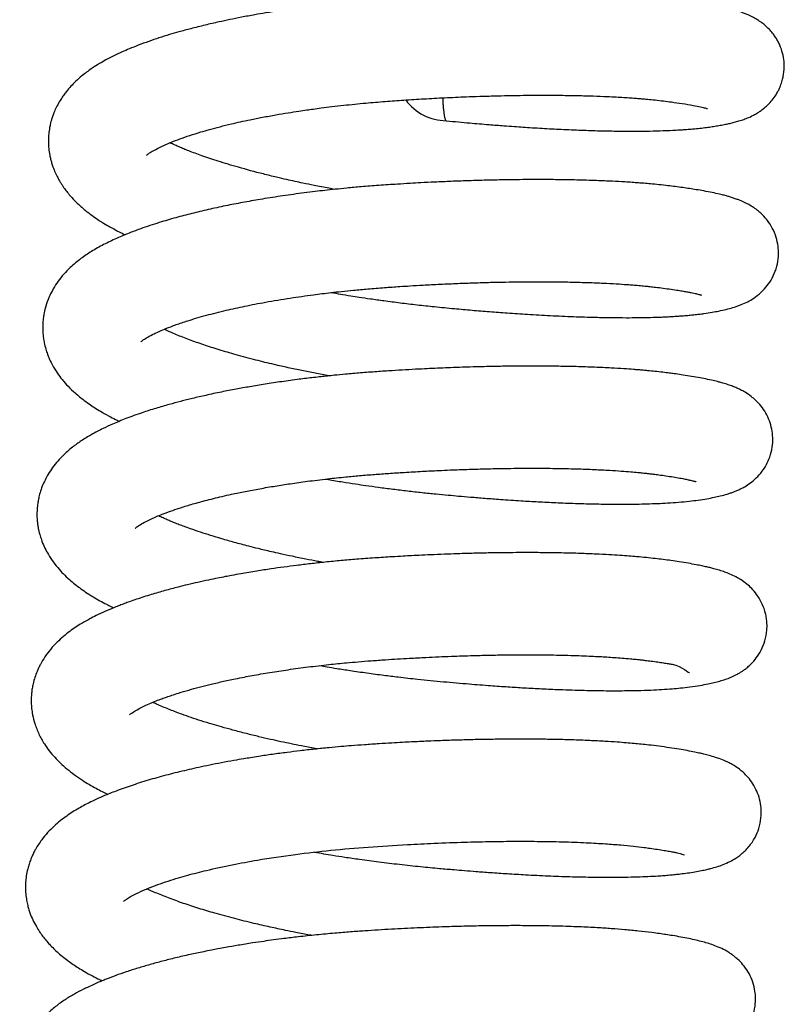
# Model space of a CAD drawing. Header units: inches. Extents: x 0 to 77643, y -44170 to 0.
# Tile 241 of 256: x 75416.74 to 75419.35, y -39652.35 to -39648.99. Entities that reach past the tile are written whole.
import ezdxf

# ---------------------------------------------------------------- set-up
doc = ezdxf.new("R2010")
doc.units = ezdxf.units.IN
doc.header["$MEASUREMENT"] = 0
doc.layers.add('FAKRO LOFT LADDERS', color=7, linetype='Continuous')

msp = doc.modelspace()

# ---------------------------------------------------------------- linework, layer by layer
at = {"layer": 'FAKRO LOFT LADDERS', "color": 7, "linetype": 'Continuous'}
msp.add_arc((75418.19891, -39649.15697), 0.175, 216.54555, 269.19147, dxfattribs=at)
for points, knots in [([(75418.19632, -39649.33195), (75418.22582, -39649.33477), (75418.27116, -39649.33908), (75418.33791, -39649.34473), (75418.38837, -39649.34867), (75418.42691, -39649.35147), (75418.4591, -39649.35368), (75418.4907, -39649.35572), (75418.53439, -39649.35835), (75418.59088, -39649.36135), (75418.65654, -39649.36415), (75418.71841, -39649.36608), (75418.7694, -39649.36708), (75418.81174, -39649.36747), (75418.85049, -39649.36748), (75418.8923, -39649.36701), (75418.93662, -39649.36587), (75418.97338, -39649.36425), (75418.99957, -39649.36267), (75419.01514, -39649.36158), (75419.02955, -39649.36046), (75419.04659, -39649.35896), (75419.06708, -39649.35685), (75419.08836, -39649.35425), (75419.10803, -39649.35138), (75419.12655, -39649.34831), (75419.14383, -39649.3451), (75419.15941, -39649.34184), (75419.17514, -39649.33812), (75419.19056, -39649.33396), (75419.20654, -39649.32894), (75419.22402, -39649.32243), (75419.24092, -39649.31478), (75419.25595, -39649.30635), (75419.26743, -39649.29891), (75419.27881, -39649.29055), (75419.29161, -39649.27946), (75419.30494, -39649.26553), (75419.31674, -39649.25018), (75419.32542, -39649.236), (75419.33191, -39649.2235), (75419.33837, -39649.20823), (75419.34516, -39649.18611), (75419.34928, -39649.15943), (75419.34876, -39649.12941), (75419.34384, -39649.10122), (75419.33586, -39649.07822), (75419.32753, -39649.0611), (75419.31999, -39649.04825), (75419.31109, -39649.03556), (75419.30039, -39649.02267), (75419.28607, -39649.00859), (75419.27367, -39648.99867), (75419.26249, -39648.9908), (75419.24985, -39648.98298), (75419.23794, -39648.97669), (75419.22417, -39648.97037), (75419.21265, -39648.96568), (75419.19819, -39648.96043), (75419.18321, -39648.95572), (75419.16959, -39648.95189), (75419.15734, -39648.94872), (75419.14429, -39648.94558), (75419.12757, -39648.94187), (75419.10971, -39648.93826), (75419.0922, -39648.93501), (75419.07844, -39648.93261), (75419.06695, -39648.93069), (75419.05515, -39648.92879), (75419.0407, -39648.92656), (75419.0203, -39648.92357), (75418.99481, -39648.92006), (75418.9668, -39648.9167), (75418.94029, -39648.91387), (75418.91494, -39648.91143), (75418.88735, -39648.90906), (75418.85371, -39648.90651), (75418.81415, -39648.90398), (75418.76654, -39648.90151), (75418.71221, -39648.89934), (75418.65081, -39648.89767), (75418.5877, -39648.89674), (75418.52902, -39648.89648), (75418.47461, -39648.89672), (75418.4253, -39648.89731), (75418.37749, -39648.89821), (75418.32985, -39648.8994), (75418.28056, -39648.90095), (75418.2314, -39648.90281), (75418.18219, -39648.90496), (75418.12974, -39648.90758), (75418.07124, -39648.9109), (75418.00814, -39648.91492), (75417.94365, -39648.91967), (75417.87727, -39648.92553), (75417.80922, -39648.9325), (75417.73766, -39648.94099), (75417.67821, -39648.94907), (75417.63373, -39648.95573), (75417.6052, -39648.96023), (75417.5762, -39648.96501), (75417.54068, -39648.97117), (75417.49982, -39648.97877), (75417.45907, -39648.98693), (75417.41749, -39648.99581), (75417.37301, -39649.00602), (75417.32734, -39649.01745), (75417.28728, -39649.02834), (75417.25109, -39649.0389), (75417.21689, -39649.04959), (75417.18131, -39649.06161), (75417.14744, -39649.07405), (75417.11764, -39649.08596), (75417.08941, -39649.09813), (75417.06291, -39649.11055), (75417.03731, -39649.12368), (75417.013, -39649.13745), (75416.98647, -39649.15427), (75416.96179, -39649.17232), (75416.93893, -39649.19183), (75416.92083, -39649.20956), (75416.90673, -39649.22545), (75416.89569, -39649.23948), (75416.88639, -39649.25252), (75416.87637, -39649.26838), (75416.86681, -39649.2862), (75416.85922, -39649.30334), (75416.85385, -39649.3179), (75416.84931, -39649.3324), (75416.84484, -39649.35043), (75416.84165, -39649.37027), (75416.84015, -39649.38926), (75416.8399, -39649.4075), (75416.84108, -39649.42741), (75416.84388, -39649.4466), (75416.84739, -39649.46268), (75416.85104, -39649.47608), (75416.85601, -39649.49123), (75416.86285, -39649.50827), (75416.87039, -39649.52383), (75416.87747, -39649.53659), (75416.88333, -39649.54627), (75416.89059, -39649.55734), (75416.8998, -39649.57012), (75416.91247, -39649.58591), (75416.92946, -39649.6045), (75416.94486, -39649.61924), (75416.9598, -39649.63231), (75416.97434, -39649.64417), (75416.99271, -39649.65791), (75417.01158, -39649.67073), (75417.0302, -39649.68251), (75417.05068, -39649.6946), (75417.07362, -39649.70705), (75417.09126, -39649.71593), (75417.10004, -39649.72019), (75417.10176, -39649.72101)], [0, 0, 0, 0, 0.000141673, 0.000259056, 0.000350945, 0.000416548, 0.000470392, 0.000529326, 0.0005934, 0.000717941, 0.000855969, 0.000986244, 0.001103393, 0.001187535, 0.00127249, 0.001374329, 0.00149168, 0.001613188, 0.001673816, 0.001717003, 0.001751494, 0.001803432, 0.001875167, 0.001948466, 0.002017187, 0.002083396, 0.00215639, 0.00222361, 0.002282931, 0.002351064, 0.002423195, 0.002487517, 0.002565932, 0.002612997, 0.002644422, 0.002681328, 0.002724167, 0.002764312, 0.002810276, 0.002841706, 0.002866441, 0.002899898, 0.00293759, 0.003002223, 0.003054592, 0.003109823, 0.003167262, 0.003197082, 0.003224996, 0.00325716, 0.003297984, 0.003343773, 0.003388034, 0.003417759, 0.003460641, 0.003525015, 0.003563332, 0.003611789, 0.00367654, 0.003749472, 0.003807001, 0.003853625, 0.003903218, 0.003967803, 0.004047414, 0.004111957, 0.004157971, 0.004190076, 0.004227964, 0.004273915, 0.004327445, 0.004414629, 0.004496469, 0.004559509, 0.004624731, 0.004690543, 0.004764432, 0.004867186, 0.00496554, 0.005081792, 0.005214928, 0.00534222, 0.005454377, 0.005551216, 0.005647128, 0.00572595, 0.005811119, 0.005903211, 0.005988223, 0.006070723, 0.006161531, 0.006262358, 0.006375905, 0.006490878, 0.006600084, 0.006726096, 0.006853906, 0.006987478, 0.007054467, 0.007104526, 0.007150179, 0.007221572, 0.007312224, 0.007394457, 0.007469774, 0.007571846, 0.007680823, 0.007774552, 0.007851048, 0.00794085, 0.008029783, 0.008127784, 0.008215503, 0.008287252, 0.008376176, 0.008461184, 0.008535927, 0.008617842, 0.008729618, 0.008807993, 0.008881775, 0.008949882, 0.008990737, 0.009033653, 0.009084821, 0.009146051, 0.009199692, 0.009236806, 0.00927054, 0.009320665, 0.009383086, 0.00942869, 0.009469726, 0.009525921, 0.009585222, 0.009622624, 0.009656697, 0.009696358, 0.009752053, 0.00980599, 0.009839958, 0.00987228, 0.009903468, 0.009951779, 0.010006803, 0.010080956, 0.010160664, 0.010202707, 0.010255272, 0.010331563, 0.010398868, 0.010449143, 0.01051834, 0.01059916, 0.010661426, 0.010676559, 0.010676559, 0.010676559, 0.010676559]), ([(75417.17489, -39649.44972), (75417.17489, -39649.44971), (75417.17514, -39649.44946), (75417.17865, -39649.44618), (75417.18955, -39649.43866), (75417.20655, -39649.4289), (75417.2306, -39649.41703), (75417.25886, -39649.40494), (75417.28855, -39649.39353), (75417.32173, -39649.38201), (75417.35631, -39649.37117), (75417.39017, -39649.36143), (75417.42511, -39649.3521), (75417.46083, -39649.34332), (75417.49511, -39649.33549), (75417.5302, -39649.32796), (75417.57035, -39649.31996), (75417.61361, -39649.31203), (75417.65499, -39649.30505), (75417.69047, -39649.2995), (75417.71894, -39649.29532), (75417.74444, -39649.29175), (75417.77269, -39649.28799), (75417.80757, -39649.28363), (75417.85807, -39649.27783), (75417.91863, -39649.27174), (75417.98707, -39649.26603), (75418.05325, -39649.26138), (75418.1211, -39649.25712), (75418.17997, -39649.25397), (75418.22792, -39649.25174), (75418.26779, -39649.25008), (75418.31273, -39649.24846), (75418.35987, -39649.24707), (75418.40254, -39649.24611), (75418.44149, -39649.24545), (75418.48276, -39649.24498), (75418.53244, -39649.24477), (75418.58779, -39649.24505), (75418.64402, -39649.24594), (75418.69691, -39649.24739), (75418.74018, -39649.24908), (75418.77475, -39649.25079), (75418.80131, -39649.25232), (75418.82465, -39649.25385), (75418.84482, -39649.25533), (75418.86379, -39649.25685), (75418.88497, -39649.25872), (75418.9205, -39649.26222), (75418.96087, -39649.26726), (75419.0041, -39649.27352), (75419.03786, -39649.27924), (75419.06383, -39649.28454), (75419.08021, -39649.28862), (75419.08646, -39649.29059), (75419.087, -39649.29084), (75419.08676, -39649.29075)], [0.9912156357, 0.9912156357, 0.9912156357, 0.9912156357, 0.9912377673, 0.9913872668, 0.9914986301, 0.9916078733, 0.9917535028, 0.991866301, 0.9919713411, 0.9920875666, 0.9922032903, 0.9922888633, 0.9923859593, 0.9924853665, 0.9925634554, 0.9926409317, 0.9927385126, 0.9928407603, 0.992931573, 0.9930090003, 0.993066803, 0.9931104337, 0.993167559, 0.9932400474, 0.9933216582, 0.9934699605, 0.993596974, 0.9937195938, 0.9938518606, 0.9939873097, 0.994058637, 0.9941293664, 0.9942190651, 0.9943215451, 0.9944078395, 0.994474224, 0.9945573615, 0.9946610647, 0.9947849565, 0.9949126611, 0.9950345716, 0.9951505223, 0.9952251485, 0.9952943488, 0.9953567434, 0.995412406, 0.9954614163, 0.9955190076, 0.9955999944, 0.9957894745, 0.9959279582, 0.9961012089, 0.9962499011, 0.9963823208, 0.9965150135, 0.9965692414, 0.9965692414, 0.9965692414, 0.9965692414]), ([(75417.81586, -39649.56603), (75417.80945, -39649.56485), (75417.78587, -39649.56047), (75417.7497, -39649.55344), (75417.71126, -39649.54551), (75417.68045, -39649.53889), (75417.6505, -39649.53222), (75417.6142, -39649.52379), (75417.55776, -39649.50996), (75417.48997, -39649.49175), (75417.4205, -39649.47078), (75417.36443, -39649.45194), (75417.32654, -39649.43788), (75417.30163, -39649.42796), (75417.28597, -39649.42145), (75417.26993, -39649.41452), (75417.25963, -39649.4098), (75417.25404, -39649.40713)], [0.9881920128, 0.9881920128, 0.9881920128, 0.9881920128, 0.9882308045, 0.9883351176, 0.9884142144, 0.9884713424, 0.9885309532, 0.9886075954, 0.9887098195, 0.9889119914, 0.9890893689, 0.9892461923, 0.9893857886, 0.9894426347, 0.9894970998, 0.9895518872, 0.9896243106, 0.9896243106, 0.9896243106, 0.9896243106]), ([(75417.80457, -39649.91787), (75417.81481, -39649.91963), (75417.83702, -39649.92339), (75417.86874, -39649.92854), (75417.90293, -39649.93387), (75417.94049, -39649.93946), (75417.98698, -39649.94599), (75418.04002, -39649.95291), (75418.09749, -39649.95977), (75418.15928, -39649.96643), (75418.22184, -39649.9724), (75418.28442, -39649.97799), (75418.34467, -39649.98293), (75418.40779, -39649.98766), (75418.47721, -39649.99228), (75418.55299, -39649.99657), (75418.63046, -39650.00003), (75418.69996, -39650.00222), (75418.75932, -39650.00332), (75418.80787, -39650.00364), (75418.84915, -39650.00341), (75418.88494, -39650.0028), (75418.91266, -39650.00201), (75418.93529, -39650.00113), (75418.95335, -39650.00029), (75418.97158, -39649.99928), (75418.98896, -39649.99815), (75419.00309, -39649.99709), (75419.01474, -39649.99612), (75419.02732, -39649.99499), (75419.04159, -39649.99356), (75419.0584, -39649.99163), (75419.07972, -39649.98883), (75419.10216, -39649.98527), (75419.127, -39649.98071), (75419.15034, -39649.97561), (75419.17341, -39649.96946), (75419.19598, -39649.96196), (75419.21749, -39649.95288), (75419.23999, -39649.94063), (75419.26117, -39649.92566), (75419.28236, -39649.90553), (75419.30049, -39649.88222), (75419.31603, -39649.85348), (75419.32634, -39649.82085), (75419.33001, -39649.78897), (75419.32843, -39649.75858), (75419.32185, -39649.72807), (75419.30943, -39649.69833), (75419.29287, -39649.67264), (75419.27879, -39649.65666), (75419.26888, -39649.6472), (75419.26362, -39649.64256), (75419.25831, -39649.63816), (75419.2511, -39649.63263), (75419.24167, -39649.62604), (75419.22967, -39649.61876), (75419.21802, -39649.61269), (75419.20843, -39649.60817), (75419.19855, -39649.60395), (75419.18743, -39649.59967), (75419.17546, -39649.59552), (75419.1633, -39649.59174), (75419.1529, -39649.58878), (75419.14425, -39649.58648), (75419.13624, -39649.58445), (75419.12333, -39649.58132), (75419.10318, -39649.57689), (75419.07622, -39649.57169), (75419.05032, -39649.56722), (75419.02633, -39649.56341), (75419.00268, -39649.55993), (75418.97814, -39649.55655), (75418.95104, -39649.55322), (75418.9229, -39649.55016), (75418.89538, -39649.54752), (75418.87182, -39649.5455), (75418.85087, -39649.54386), (75418.82936, -39649.54231), (75418.80009, -39649.54042), (75418.75993, -39649.5382), (75418.70552, -39649.53586), (75418.64326, -39649.53402), (75418.57953, -39649.53294), (75418.52156, -39649.53258), (75418.47082, -39649.5327), (75418.42373, -39649.53315), (75418.37599, -39649.53391), (75418.32359, -39649.53511), (75418.26906, -39649.53674), (75418.21287, -39649.53883), (75418.16021, -39649.54115), (75418.11336, -39649.54352), (75418.07091, -39649.54588), (75418.02313, -39649.54878), (75417.96743, -39649.55246), (75417.90986, -39649.55698), (75417.86024, -39649.56146), (75417.81878, -39649.5656), (75417.78307, -39649.56947), (75417.74786, -39649.57355), (75417.69993, -39649.57951), (75417.63943, -39649.58784), (75417.57177, -39649.59841), (75417.50918, -39649.60933), (75417.44988, -39649.62077), (75417.39192, -39649.63312), (75417.33515, -39649.6465), (75417.27948, -39649.661), (75417.22113, -39649.67789), (75417.16837, -39649.69519), (75417.11753, -39649.71397), (75417.07243, -39649.73274), (75417.02825, -39649.75386), (75416.98721, -39649.77682), (75416.94946, -39649.8024), (75416.91812, -39649.82849), (75416.89259, -39649.85477), (75416.87306, -39649.87904), (75416.85726, -39649.90324), (75416.84376, -39649.9291), (75416.83284, -39649.95664), (75416.82622, -39649.98172), (75416.82252, -39650.00354), (75416.82059, -39650.02261), (75416.82026, -39650.04282), (75416.82142, -39650.06121), (75416.82353, -39650.07784), (75416.82697, -39650.09587), (75416.83197, -39650.11423), (75416.83802, -39650.13145), (75416.845, -39650.14813), (75416.85519, -39650.16858), (75416.86952, -39650.19189), (75416.88755, -39650.21588), (75416.90774, -39650.23858), (75416.93302, -39650.26272), (75416.95778, -39650.28285), (75416.98264, -39650.30061), (75417.00273, -39650.31373), (75417.02514, -39650.3273), (75417.04907, -39650.34055), (75417.06911, -39650.35076), (75417.07946, -39650.35579), (75417.08214, -39650.35708)], [0.012195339, 0.012195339, 0.012195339, 0.012195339, 0.012250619, 0.012314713, 0.012364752, 0.012432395, 0.012513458, 0.012609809, 0.012710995, 0.012814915, 0.012934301, 0.013040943, 0.013147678, 0.013258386, 0.013385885, 0.013534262, 0.013692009, 0.013846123, 0.013966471, 0.014079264, 0.014177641, 0.014261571, 0.014346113, 0.014392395, 0.014442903, 0.014494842, 0.014546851, 0.014594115, 0.014622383, 0.014650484, 0.01470501, 0.014763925, 0.014819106, 0.014924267, 0.015011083, 0.015116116, 0.015214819, 0.015312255, 0.015398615, 0.015469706, 0.015545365, 0.015606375, 0.015666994, 0.015732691, 0.015801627, 0.015865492, 0.015916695, 0.015976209, 0.016045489, 0.016107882, 0.016165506, 0.016186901, 0.016206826, 0.016223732, 0.016239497, 0.016268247, 0.016326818, 0.016365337, 0.016402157, 0.016441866, 0.016488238, 0.016544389, 0.016599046, 0.016645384, 0.016680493, 0.016707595, 0.016745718, 0.0168452, 0.016949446, 0.017037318, 0.017113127, 0.017183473, 0.017256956, 0.017326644, 0.01740836, 0.017481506, 0.017536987, 0.017582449, 0.017633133, 0.017689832, 0.017786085, 0.017903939, 0.018041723, 0.01817125, 0.018282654, 0.018375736, 0.01845722, 0.01854385, 0.018636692, 0.01873993, 0.018834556, 0.018933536, 0.01901626, 0.019079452, 0.019155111, 0.019265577, 0.019370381, 0.019457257, 0.019527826, 0.019591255, 0.019648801, 0.019718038, 0.019852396, 0.01998402, 0.020102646, 0.020218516, 0.02034162, 0.02046473, 0.0205879, 0.020720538, 0.020882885, 0.020991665, 0.021136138, 0.021274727, 0.02141107, 0.021538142, 0.021675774, 0.021768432, 0.021855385, 0.021940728, 0.022010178, 0.022094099, 0.022177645, 0.022215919, 0.022267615, 0.022327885, 0.022374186, 0.022412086, 0.022460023, 0.022520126, 0.022564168, 0.022607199, 0.022667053, 0.022755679, 0.02283717, 0.022925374, 0.023021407, 0.023140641, 0.023215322, 0.023277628, 0.023346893, 0.023435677, 0.023502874, 0.023526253, 0.023526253, 0.023526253, 0.023526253]), ([(75417.15541, -39650.08573), (75417.15541, -39650.08573), (75417.15605, -39650.08504), (75417.16024, -39650.08136), (75417.17396, -39650.07222), (75417.19036, -39650.06333), (75417.20944, -39650.05402), (75417.22974, -39650.04499), (75417.25329, -39650.03556), (75417.27528, -39650.02746), (75417.29487, -39650.02066), (75417.32755, -39650.00995), (75417.37679, -39649.99547), (75417.44232, -39649.9789), (75417.50993, -39649.96399), (75417.58252, -39649.94992), (75417.66096, -39649.93682), (75417.73633, -39649.9261), (75417.79496, -39649.91886), (75417.84053, -39649.91378), (75417.8823, -39649.90953), (75417.9313, -39649.90506), (75417.98418, -39649.90093), (75418.03225, -39649.8976), (75418.07608, -39649.8948), (75418.12204, -39649.89209), (75418.17672, -39649.88924), (75418.23473, -39649.88667), (75418.29205, -39649.88457), (75418.34631, -39649.88299), (75418.39825, -39649.88188), (75418.44998, -39649.88116), (75418.50657, -39649.88084), (75418.56615, -39649.88111), (75418.6258, -39649.88205), (75418.68048, -39649.88357), (75418.73085, -39649.8856), (75418.77492, -39649.88794), (75418.80835, -39649.89014), (75418.83154, -39649.89191), (75418.84633, -39649.89313), (75418.85841, -39649.89419), (75418.86955, -39649.89523), (75418.88072, -39649.89633), (75418.89416, -39649.89772), (75418.91307, -39649.89984), (75418.93735, -39649.90292), (75418.96321, -39649.90649), (75418.98625, -39649.90998), (75419.00465, -39649.91303), (75419.01923, -39649.91565), (75419.03129, -39649.91799), (75419.04333, -39649.92052), (75419.05364, -39649.92295), (75419.06057, -39649.92478), (75419.06514, -39649.92614), (75419.06707, -39649.92671), (75419.06698, -39649.92677), (75419.06695, -39649.92678)], [0.9783836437, 0.9783836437, 0.9783836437, 0.9783836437, 0.9784483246, 0.9785818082, 0.9787012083, 0.9788270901, 0.9788914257, 0.9789946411, 0.9791006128, 0.9791698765, 0.9792318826, 0.9792994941, 0.979483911, 0.9796627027, 0.979815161, 0.9799763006, 0.9801602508, 0.9803242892, 0.9804450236, 0.9805153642, 0.9805958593, 0.9806914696, 0.9808018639, 0.9809024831, 0.9809687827, 0.9810542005, 0.9811669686, 0.9812840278, 0.981390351, 0.9815019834, 0.9816047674, 0.9817019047, 0.9818173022, 0.9819571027, 0.9820838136, 0.9822136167, 0.9823353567, 0.982448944, 0.9825494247, 0.9826036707, 0.982643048, 0.982677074, 0.9827107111, 0.9827439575, 0.9827806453, 0.9828384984, 0.9829286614, 0.9830302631, 0.983124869, 0.9832062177, 0.9832749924, 0.9833412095, 0.9834033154, 0.9835039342, 0.9835709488, 0.9836269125, 0.9837005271, 0.9837115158, 0.9837115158, 0.9837115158, 0.9837115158]), ([(75417.79626, -39650.20211), (75417.7806, -39650.19924), (75417.74974, -39650.1934), (75417.70328, -39650.18407), (75417.65661, -39650.17411), (75417.60392, -39650.16216), (75417.54399, -39650.14752), (75417.48135, -39650.13077), (75417.42201, -39650.11336), (75417.36891, -39650.0963), (75417.31998, -39650.07902), (75417.27615, -39650.06188), (75417.24867, -39650.04993), (75417.23585, -39650.04388), (75417.23424, -39650.04312)], [0.9753633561, 0.9753633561, 0.9753633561, 0.9753633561, 0.9754580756, 0.9755514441, 0.9756515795, 0.9757541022, 0.9758941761, 0.9760545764, 0.9761991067, 0.9763427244, 0.9764863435, 0.9766325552, 0.9767751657, 0.9767960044, 0.9767960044, 0.9767960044, 0.9767960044]), ([(75417.78518, -39650.55398), (75417.78828, -39650.55452), (75417.8077, -39650.55785), (75417.84158, -39650.56346), (75417.88429, -39650.57011), (75417.92483, -39650.5761), (75417.96728, -39650.58205), (75418.01461, -39650.58824), (75418.06435, -39650.59427), (75418.11348, -39650.59974), (75418.15973, -39650.60442), (75418.20119, -39650.60835), (75418.24033, -39650.6119), (75418.28214, -39650.61551), (75418.3298, -39650.61937), (75418.38756, -39650.62369), (75418.44832, -39650.62776), (75418.51108, -39650.63142), (75418.57313, -39650.6345), (75418.63492, -39650.63693), (75418.69618, -39650.63866), (75418.75187, -39650.63955), (75418.80206, -39650.63971), (75418.8443, -39650.6393), (75418.88185, -39650.63847), (75418.91698, -39650.63723), (75418.9531, -39650.63539), (75418.98924, -39650.63285), (75419.02381, -39650.62957), (75419.05609, -39650.62557), (75419.08476, -39650.62101), (75419.10887, -39650.6165), (75419.13207, -39650.61135), (75419.15033, -39650.60648), (75419.16575, -39650.60159), (75419.1766, -39650.59771), (75419.18845, -39650.59296), (75419.20046, -39650.58746), (75419.216, -39650.57912), (75419.2334, -39650.56789), (75419.25396, -39650.55075), (75419.27283, -39650.52959), (75419.28848, -39650.50532), (75419.30102, -39650.47709), (75419.30868, -39650.44633), (75419.31053, -39650.4135), (75419.30692, -39650.38317), (75419.29889, -39650.35498), (75419.2862, -39650.32818), (75419.27011, -39650.30458), (75419.25251, -39650.28572), (75419.23393, -39650.27006), (75419.21636, -39650.25831), (75419.20024, -39650.24959), (75419.18656, -39650.24319), (75419.17252, -39650.23744), (75419.15691, -39650.23189), (75419.14114, -39650.22703), (75419.12427, -39650.2224), (75419.10541, -39650.21775), (75419.08166, -39650.21259), (75419.05486, -39650.20745), (75419.02707, -39650.20267), (75418.9995, -39650.1984), (75418.9763, -39650.19507), (75418.95551, -39650.19226), (75418.93352, -39650.18956), (75418.90922, -39650.18687), (75418.88676, -39650.18464), (75418.86821, -39650.18295), (75418.85174, -39650.18155), (75418.83003, -39650.17984), (75418.79936, -39650.17766), (75418.75563, -39650.17506), (75418.70147, -39650.17254), (75418.64175, -39650.17057), (75418.58274, -39650.16935), (75418.5288, -39650.16879), (75418.47728, -39650.16868), (75418.42394, -39650.16898), (75418.36482, -39650.16981), (75418.30665, -39650.17112), (75418.25487, -39650.17267), (75418.21314, -39650.17417), (75418.1758, -39650.17569), (75418.13988, -39650.17731), (75418.1004, -39650.17926), (75418.05792, -39650.18157), (75418.00981, -39650.18447), (75417.9586, -39650.18783), (75417.90541, -39650.19182), (75417.85699, -39650.19602), (75417.81947, -39650.19964), (75417.79162, -39650.20251), (75417.76829, -39650.20504), (75417.73619, -39650.20869), (75417.69131, -39650.21417), (75417.63589, -39650.22168), (75417.57975, -39650.23011), (75417.52804, -39650.23865), (75417.47847, -39650.24754), (75417.42822, -39650.25732), (75417.37869, -39650.26786), (75417.33255, -39650.27854), (75417.29091, -39650.28894), (75417.24895, -39650.30023), (75417.20485, -39650.31312), (75417.15525, -39650.32907), (75417.10589, -39650.3469), (75417.06211, -39650.36489), (75417.0228, -39650.38304), (75416.98782, -39650.40118), (75416.95226, -39650.42294), (75416.92582, -39650.44209), (75416.90437, -39650.45995), (75416.88604, -39650.47716), (75416.86755, -39650.4973), (75416.85052, -39650.51945), (75416.83683, -39650.54102), (75416.8257, -39650.56234), (75416.81682, -39650.58344), (75416.81024, -39650.6039), (75416.80596, -39650.6219), (75416.80306, -39650.63883), (75416.80107, -39650.6578), (75416.80065, -39650.67769), (75416.80175, -39650.69619), (75416.80359, -39650.71137), (75416.80666, -39650.72858), (75416.81134, -39650.74697), (75416.82136, -39650.77648), (75416.84104, -39650.81659), (75416.87461, -39650.86159), (75416.90826, -39650.89434), (75416.93547, -39650.91663), (75416.95608, -39650.93189), (75416.97522, -39650.94474), (75416.99508, -39650.95713), (75417.01486, -39650.96862), (75417.03592, -39650.97994), (75417.05169, -39650.9879), (75417.05995, -39650.99191), (75417.06228, -39650.99303)], [0.025045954, 0.025045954, 0.025045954, 0.025045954, 0.025062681, 0.025150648, 0.025227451, 0.025289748, 0.025365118, 0.025451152, 0.025538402, 0.025626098, 0.025709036, 0.025781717, 0.025845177, 0.025916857, 0.02600513, 0.026102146, 0.026232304, 0.026343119, 0.026459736, 0.026594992, 0.026716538, 0.026845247, 0.02696172, 0.027063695, 0.02715187, 0.027246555, 0.027343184, 0.027452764, 0.027565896, 0.027670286, 0.027777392, 0.027878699, 0.027965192, 0.028065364, 0.028116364, 0.028162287, 0.028200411, 0.028256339, 0.028299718, 0.028364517, 0.028428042, 0.028493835, 0.028549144, 0.028604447, 0.028672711, 0.028736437, 0.028791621, 0.028848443, 0.028907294, 0.028967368, 0.02903255, 0.029079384, 0.029151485, 0.029210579, 0.029260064, 0.02931631, 0.029387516, 0.029464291, 0.029520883, 0.029603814, 0.029703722, 0.029798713, 0.02990035, 0.02999071, 0.030060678, 0.030108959, 0.030170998, 0.030244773, 0.030304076, 0.030344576, 0.030384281, 0.030425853, 0.030502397, 0.030601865, 0.030724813, 0.030856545, 0.030974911, 0.031079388, 0.031171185, 0.031268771, 0.031377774, 0.031495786, 0.031582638, 0.031653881, 0.03171663, 0.031779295, 0.031842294, 0.03192311, 0.032001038, 0.032093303, 0.032190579, 0.032279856, 0.032348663, 0.032389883, 0.032428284, 0.032473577, 0.032563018, 0.032672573, 0.032779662, 0.032879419, 0.032970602, 0.033071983, 0.033183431, 0.033279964, 0.033370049, 0.033461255, 0.033570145, 0.033687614, 0.03383696, 0.033967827, 0.034067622, 0.034198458, 0.034313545, 0.034422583, 0.034486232, 0.034558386, 0.034641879, 0.034721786, 0.034794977, 0.034855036, 0.034918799, 0.03497892, 0.035026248, 0.035065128, 0.035113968, 0.03517551, 0.035221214, 0.035258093, 0.035297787, 0.035358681, 0.035410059, 0.035548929, 0.035727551, 0.035891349, 0.035960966, 0.036036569, 0.036111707, 0.036160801, 0.036234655, 0.036302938, 0.036355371, 0.036375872, 0.036375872, 0.036375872, 0.036375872]), ([(75417.13576, -39650.72186), (75417.13578, -39650.72185), (75417.13825, -39650.71934), (75417.15019, -39650.71075), (75417.16983, -39650.69984), (75417.19503, -39650.6876), (75417.22291, -39650.67573), (75417.25565, -39650.66347), (75417.28847, -39650.65226), (75417.32738, -39650.64022), (75417.37576, -39650.62678), (75417.42243, -39650.61524), (75417.46131, -39650.6065), (75417.48765, -39650.6009), (75417.51135, -39650.59608), (75417.53565, -39650.59136), (75417.56081, -39650.5867), (75417.58685, -39650.58211), (75417.62134, -39650.57633), (75417.66626, -39650.56935), (75417.72559, -39650.56105), (75417.78881, -39650.5533), (75417.8487, -39650.54695), (75417.90205, -39650.54199), (75417.95104, -39650.53802), (75418.00167, -39650.53443), (75418.05626, -39650.53086), (75418.11299, -39650.52759), (75418.16536, -39650.52496), (75418.20479, -39650.52323), (75418.23406, -39650.52207), (75418.26112, -39650.52108), (75418.2989, -39650.51986), (75418.35205, -39650.51845), (75418.4218, -39650.51725), (75418.49599, -39650.51685), (75418.57074, -39650.51743), (75418.63868, -39650.51889), (75418.69984, -39650.52112), (75418.75057, -39650.52371), (75418.79143, -39650.52638), (75418.82352, -39650.5289), (75418.84718, -39650.53103), (75418.86386, -39650.53268), (75418.87632, -39650.53401), (75418.8887, -39650.5354), (75418.90403, -39650.53724), (75418.9236, -39650.53981), (75418.94674, -39650.54303), (75418.97068, -39650.54669), (75418.98937, -39650.54986), (75419.00248, -39650.55228), (75419.01099, -39650.55395), (75419.01792, -39650.55538), (75419.0238, -39650.55666), (75419.03005, -39650.55808), (75419.03564, -39650.55945), (75419.04005, -39650.56063), (75419.04175, -39650.5611), (75419.04384, -39650.5617), (75419.04598, -39650.56236), (75419.04717, -39650.56276), (75419.04745, -39650.56286), (75419.04745, -39650.56285)], [0.9655693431, 0.9655693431, 0.9655693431, 0.9655693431, 0.9657088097, 0.9658646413, 0.9659996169, 0.9660926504, 0.9662479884, 0.9663536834, 0.9664517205, 0.9665756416, 0.9667087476, 0.9668596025, 0.9669378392, 0.9669935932, 0.9670485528, 0.967103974, 0.9671604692, 0.9672181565, 0.9672763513, 0.9673849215, 0.9675039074, 0.967644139, 0.9677665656, 0.9678588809, 0.9679573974, 0.9680506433, 0.968151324, 0.9682716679, 0.9683770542, 0.968453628, 0.9685003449, 0.968547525, 0.9686119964, 0.968722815, 0.9688637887, 0.9690348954, 0.9691859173, 0.9693484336, 0.9694952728, 0.9696227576, 0.9697311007, 0.9698206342, 0.9698917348, 0.9699391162, 0.969973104, 0.9700101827, 0.9700603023, 0.9701271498, 0.9702160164, 0.9703196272, 0.9704200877, 0.9704730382, 0.9705200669, 0.9705618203, 0.9705989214, 0.9706354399, 0.9706981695, 0.9707389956, 0.9707624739, 0.9707909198, 0.9708240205, 0.9708596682, 0.9708943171, 0.9708943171, 0.9708943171, 0.9708943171]), ([(75417.77664, -39650.83819), (75417.77037, -39650.83704), (75417.75066, -39650.83338), (75417.7151, -39650.82651), (75417.6727, -39650.81785), (75417.63373, -39650.80942), (75417.60231, -39650.80231), (75417.5773, -39650.79644), (75417.55143, -39650.79018), (75417.5169, -39650.78153), (75417.47488, -39650.77037), (75417.43152, -39650.75804), (75417.39328, -39650.74647), (75417.35921, -39650.73552), (75417.33141, -39650.72604), (75417.30888, -39650.71798), (75417.2907, -39650.71121), (75417.27401, -39650.70475), (75417.25868, -39650.69857), (75417.2443, -39650.69255), (75417.22965, -39650.68618), (75417.22013, -39650.68181), (75417.21504, -39650.67938)], [0.9625461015, 0.9625461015, 0.9625461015, 0.9625461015, 0.9625840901, 0.9626658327, 0.9627642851, 0.9628484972, 0.9629139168, 0.9629684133, 0.9630136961, 0.9630874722, 0.9632046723, 0.9633101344, 0.9634084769, 0.9635009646, 0.9635874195, 0.9636468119, 0.9637035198, 0.9637577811, 0.9638099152, 0.9638599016, 0.9639120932, 0.9639779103, 0.9639779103, 0.9639779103, 0.9639779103]), ([(75417.7659, -39651.19012), (75417.77395, -39651.19151), (75417.79309, -39651.19476), (75417.82722, -39651.20036), (75417.87246, -39651.2074), (75417.92583, -39651.21517), (75417.98072, -39651.22252), (75418.03839, -39651.22964), (75418.10638, -39651.23726), (75418.18738, -39651.24507), (75418.27057, -39651.25235), (75418.34367, -39651.25803), (75418.4063, -39651.26238), (75418.46439, -39651.26598), (75418.52345, -39651.26916), (75418.59215, -39651.27222), (75418.66607, -39651.27459), (75418.73948, -39651.27578), (75418.79961, -39651.27575), (75418.85031, -39651.27492), (75418.8927, -39651.27355), (75418.93196, -39651.27157), (75418.96547, -39651.26924), (75418.99718, -39651.26636), (75419.02925, -39651.26268), (75419.06084, -39651.25787), (75419.08734, -39651.25298), (75419.10974, -39651.24807), (75419.12921, -39651.24301), (75419.14752, -39651.23734), (75419.16268, -39651.23166), (75419.17463, -39651.22642), (75419.18391, -39651.22195), (75419.19425, -39651.21632), (75419.20376, -39651.21045), (75419.21366, -39651.20364), (75419.22484, -39651.19483), (75419.23794, -39651.18283), (75419.25451, -39651.16407), (75419.27115, -39651.13771), (75419.28417, -39651.10545), (75419.28998, -39651.07389), (75419.29037, -39651.04817), (75419.28856, -39651.02915), (75419.28394, -39651.00568), (75419.27529, -39650.98094), (75419.25973, -39650.95301), (75419.2424, -39650.93147), (75419.22514, -39650.91471), (75419.20614, -39650.90035), (75419.18754, -39650.88911), (75419.1681, -39650.8796), (75419.15111, -39650.87279), (75419.13123, -39650.86597), (75419.11505, -39650.86125), (75419.09865, -39650.85697), (75419.08409, -39650.8535), (75419.06775, -39650.8499), (75419.04711, -39650.84575), (75419.0213, -39650.84106), (75418.99261, -39650.83639), (75418.96375, -39650.83213), (75418.93676, -39650.82842), (75418.90859, -39650.82501), (75418.87842, -39650.82178), (75418.84856, -39650.81899), (75418.8183, -39650.81651), (75418.78696, -39650.81423), (75418.74964, -39650.81192), (75418.70492, -39650.80964), (75418.65107, -39650.80752), (75418.59586, -39650.80604), (75418.54112, -39650.80516), (75418.48986, -39650.80477), (75418.43831, -39650.80483), (75418.39194, -39650.80524), (75418.35595, -39650.80577), (75418.33157, -39650.80624), (75418.31732, -39650.80654), (75418.30684, -39650.80678), (75418.29306, -39650.80711), (75418.27075, -39650.8077), (75418.23948, -39650.80864), (75418.19993, -39650.81001), (75418.15677, -39650.81173), (75418.11536, -39650.81362), (75418.08032, -39650.81539), (75418.04663, -39650.81721), (75418.00477, -39650.81965), (75417.9516, -39650.82304), (75417.89359, -39650.82726), (75417.83742, -39650.83208), (75417.78509, -39650.83716), (75417.73442, -39650.84267), (75417.68732, -39650.84831), (75417.64249, -39650.85418), (75417.59714, -39650.8606), (75417.54781, -39650.86817), (75417.50295, -39650.87571), (75417.46747, -39650.88212), (75417.44146, -39650.88703), (75417.41538, -39650.89215), (75417.38413, -39650.8986), (75417.34976, -39650.90611), (75417.31524, -39650.91413), (75417.2776, -39650.92342), (75417.23593, -39650.93447), (75417.18823, -39650.94828), (75417.1483, -39650.96106), (75417.11841, -39650.97146), (75417.09939, -39650.9784), (75417.08249, -39650.98484), (75417.06003, -39650.99376), (75417.03255, -39651.0055), (75417.00514, -39651.01835), (75416.97866, -39651.03191), (75416.95642, -39651.0444), (75416.93196, -39651.05988), (75416.91277, -39651.07336), (75416.89075, -39651.09072), (75416.86906, -39651.11052), (75416.84767, -39651.13354), (75416.82845, -39651.1589), (75416.81519, -39651.18082), (75416.80661, -39651.19786), (75416.8001, -39651.21254), (75416.79342, -39651.23066), (75416.78809, -39651.24995), (75416.7845, -39651.26818), (75416.78231, -39651.2848), (75416.78126, -39651.30129), (75416.78129, -39651.31857), (75416.78255, -39651.33727), (75416.78608, -39651.36103), (75416.79374, -39651.39102), (75416.80703, -39651.42435), (75416.8243, -39651.45503), (75416.84275, -39651.48098), (75416.86103, -39651.50257), (75416.88111, -39651.52302), (75416.90345, -39651.54289), (75416.92884, -39651.56264), (75416.95451, -39651.58023), (75416.97911, -39651.59542), (75417.00114, -39651.60794), (75417.02212, -39651.619), (75417.03561, -39651.6257), (75417.04214, -39651.62884), (75417.04273, -39651.62913)], [0.03789641, 0.03789641, 0.03789641, 0.03789641, 0.03793988, 0.037999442, 0.038079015, 0.038180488, 0.038281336, 0.038367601, 0.038483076, 0.038638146, 0.038794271, 0.03892664, 0.039034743, 0.039140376, 0.039253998, 0.039375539, 0.039548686, 0.039712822, 0.039858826, 0.039970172, 0.040089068, 0.040192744, 0.040296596, 0.040384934, 0.040488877, 0.040613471, 0.04072253, 0.04080953, 0.040892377, 0.040974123, 0.0410472, 0.041076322, 0.041110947, 0.041150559, 0.041182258, 0.041210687, 0.041245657, 0.041284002, 0.041342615, 0.041406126, 0.041474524, 0.041546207, 0.041589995, 0.041622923, 0.041654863, 0.041722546, 0.041786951, 0.041846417, 0.04190017, 0.041965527, 0.042023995, 0.042107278, 0.042188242, 0.042257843, 0.042345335, 0.04240755, 0.042462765, 0.042525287, 0.042601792, 0.042696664, 0.042801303, 0.042886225, 0.042963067, 0.043036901, 0.043117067, 0.043201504, 0.043265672, 0.043339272, 0.043424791, 0.043522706, 0.043636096, 0.043768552, 0.043861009, 0.043960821, 0.04406512, 0.044152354, 0.044217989, 0.04426212, 0.044284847, 0.044294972, 0.044319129, 0.044359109, 0.044414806, 0.044486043, 0.044568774, 0.044642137, 0.044703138, 0.044751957, 0.044818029, 0.044921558, 0.045029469, 0.04512177, 0.045217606, 0.045307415, 0.04539347, 0.045473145, 0.045553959, 0.045645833, 0.045751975, 0.045813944, 0.045855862, 0.045907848, 0.045972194, 0.046048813, 0.04612467, 0.046195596, 0.046298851, 0.046410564, 0.046537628, 0.046600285, 0.046647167, 0.046691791, 0.046740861, 0.046836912, 0.046931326, 0.04700178, 0.047090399, 0.047157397, 0.047233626, 0.047314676, 0.047398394, 0.047491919, 0.047585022, 0.047667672, 0.047704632, 0.047740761, 0.047797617, 0.047858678, 0.04789991, 0.047943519, 0.04799008, 0.048029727, 0.048078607, 0.048137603, 0.048218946, 0.048325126, 0.048430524, 0.048512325, 0.048597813, 0.048676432, 0.048763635, 0.04886073, 0.048956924, 0.049033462, 0.049106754, 0.049168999, 0.049221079, 0.049226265, 0.049226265, 0.049226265, 0.049226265]), ([(75417.11618, -39651.35794), (75417.11618, -39651.35794), (75417.11617, -39651.35794), (75417.12082, -39651.3529), (75417.15638, -39651.33137), (75417.20512, -39651.31127), (75417.22526, -39651.30358), (75417.24306, -39651.29719), (75417.26198, -39651.29074), (75417.28689, -39651.28272), (75417.31781, -39651.27349), (75417.35346, -39651.26372), (75417.39127, -39651.25415), (75417.43182, -39651.24469), (75417.47167, -39651.23617), (75417.50618, -39651.22932), (75417.54528, -39651.22199), (75417.59473, -39651.21344), (75417.65841, -39651.20366), (75417.72576, -39651.19457), (75417.79244, -39651.1868), (75417.84943, -39651.18108), (75417.89767, -39651.17681), (75417.94182, -39651.17336), (75417.98664, -39651.17021), (75418.03015, -39651.16738), (75418.07612, -39651.16465), (75418.13769, -39651.16137), (75418.21046, -39651.15818), (75418.28472, -39651.15572), (75418.34863, -39651.15422), (75418.40723, -39651.15336), (75418.47189, -39651.15298), (75418.54438, -39651.1534), (75418.62069, -39651.15499), (75418.67859, -39651.15717), (75418.71874, -39651.1592), (75418.74452, -39651.16069), (75418.7704, -39651.16241), (75418.79719, -39651.16443), (75418.82194, -39651.16657), (75418.84088, -39651.16842), (75418.85297, -39651.16969), (75418.86335, -39651.17083), (75418.87744, -39651.17246), (75418.89647, -39651.17488), (75418.91714, -39651.17771), (75418.93645, -39651.1805), (75418.9529, -39651.1832), (75418.99804, -39651.18958), (75419.02517, -39651.21762), (75419.02532, -39651.21377)], [0.9527799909, 0.9527799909, 0.9527799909, 0.9527799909, 0.9527806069, 0.9529246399, 0.9533550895, 0.9534537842, 0.95352442, 0.95358083, 0.953640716, 0.9537133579, 0.9538162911, 0.9539149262, 0.9540100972, 0.9541146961, 0.9542215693, 0.9542941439, 0.9543537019, 0.954486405, 0.954618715, 0.9547584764, 0.9548997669, 0.9550187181, 0.9550942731, 0.9551812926, 0.9552747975, 0.9553529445, 0.9554318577, 0.9555393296, 0.9557077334, 0.9558534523, 0.9559754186, 0.9560893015, 0.9562099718, 0.9563778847, 0.9565554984, 0.9567249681, 0.9567930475, 0.9568583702, 0.9569255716, 0.9570012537, 0.9570823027, 0.9571419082, 0.9571740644, 0.9571980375, 0.9572446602, 0.9573136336, 0.9573948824, 0.9574704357, 0.9575393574, 0.9576005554, 0.9580840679, 0.9580840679, 0.9580840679, 0.9580840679]), ([(75417.75719, -39651.4743), (75417.75457, -39651.47382), (75417.73626, -39651.47044), (75417.70622, -39651.4647), (75417.6675, -39651.4569), (75417.63218, -39651.44945), (75417.59555, -39651.44136), (75417.55586, -39651.43215), (75417.51308, -39651.42165), (75417.47041, -39651.41053), (75417.43188, -39651.39985), (75417.39614, -39651.38941), (75417.36115, -39651.37861), (75417.32666, -39651.36727), (75417.29836, -39651.35738), (75417.2747, -39651.34866), (75417.25421, -39651.34077), (75417.23379, -39651.3325), (75417.21626, -39651.325), (75417.20361, -39651.31931), (75417.1975, -39651.31644), (75417.19538, -39651.31543)], [0.9497560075, 0.9497560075, 0.9497560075, 0.9497560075, 0.9497718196, 0.9498669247, 0.9499396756, 0.9500124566, 0.9500898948, 0.9501751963, 0.9502732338, 0.9503788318, 0.9504735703, 0.9505525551, 0.9506514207, 0.950746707, 0.9508384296, 0.9509000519, 0.950965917, 0.9510372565, 0.9511106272, 0.9511605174, 0.9511878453, 0.9511878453, 0.9511878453, 0.9511878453]), ([(75417.74731, -39651.82638), (75417.75754, -39651.82814), (75417.77826, -39651.83164), (75417.81269, -39651.83724), (75417.85364, -39651.84359), (75417.90611, -39651.85123), (75417.9682, -39651.85956), (75418.03771, -39651.86797), (75418.10664, -39651.8753), (75418.16883, -39651.88117), (75418.21867, -39651.88561), (75418.26006, -39651.88908), (75418.30126, -39651.89235), (75418.3501, -39651.89596), (75418.40673, -39651.89977), (75418.47271, -39651.90367), (75418.54405, -39651.90715), (75418.61816, -39651.90987), (75418.68783, -39651.91146), (75418.75017, -39651.91195), (75418.80319, -39651.91155), (75418.84673, -39651.91055), (75418.88426, -39651.90912), (75418.91406, -39651.90751), (75418.93875, -39651.90581), (75418.95823, -39651.90422), (75418.97695, -39651.90244), (75418.99749, -39651.90018), (75419.0204, -39651.89719), (75419.04442, -39651.89335), (75419.06598, -39651.88939), (75419.08409, -39651.88551), (75419.10009, -39651.88165), (75419.1196, -39651.8762), (75419.14062, -39651.8689), (75419.16159, -39651.85978), (75419.18103, -39651.84882), (75419.19546, -39651.83874), (75419.20723, -39651.82921), (75419.21927, -39651.81785), (75419.22954, -39651.8062), (75419.24047, -39651.79135), (75419.25213, -39651.77197), (75419.26335, -39651.74519), (75419.27068, -39651.71066), (75419.27094, -39651.67673), (75419.26561, -39651.64579), (75419.25599, -39651.61808), (75419.24238, -39651.59272), (75419.22597, -39651.57098), (75419.21039, -39651.55527), (75419.19394, -39651.54176), (75419.17929, -39651.53188), (75419.16553, -39651.52407), (75419.15317, -39651.51801), (75419.14102, -39651.51261), (75419.11988, -39651.5046), (75419.09985, -39651.49854), (75419.08012, -39651.49329), (75419.06219, -39651.48904), (75419.04227, -39651.48474), (75419.01834, -39651.48011), (75418.98993, -39651.47517), (75418.95774, -39651.47015), (75418.92299, -39651.46522), (75418.89036, -39651.46124), (75418.86201, -39651.45821), (75418.8364, -39651.45576), (75418.8092, -39651.45341), (75418.77622, -39651.45092), (75418.735, -39651.44826), (75418.68353, -39651.4456), (75418.62524, -39651.4434), (75418.56542, -39651.4419), (75418.50952, -39651.44111), (75418.45707, -39651.44084), (75418.40454, -39651.44099), (75418.34802, -39651.44161), (75418.28814, -39651.44276), (75418.2305, -39651.44435), (75418.17918, -39651.44613), (75418.13878, -39651.44777), (75418.10568, -39651.44925), (75418.07715, -39651.45063), (75418.04552, -39651.45228), (75418.00861, -39651.45434), (75417.96518, -39651.457), (75417.91905, -39651.46004), (75417.87603, -39651.46325), (75417.83587, -39651.4666), (75417.79409, -39651.47042), (75417.74748, -39651.47514), (75417.69974, -39651.48051), (75417.65172, -39651.48643), (75417.6045, -39651.49279), (75417.56292, -39651.4989), (75417.5305, -39651.50399), (75417.5023, -39651.50861), (75417.46929, -39651.51429), (75417.43056, -39651.52139), (75417.39068, -39651.52924), (75417.35386, -39651.53697), (75417.30867, -39651.54705), (75417.25523, -39651.56004), (75417.19369, -39651.57682), (75417.13557, -39651.59468), (75417.08347, -39651.61282), (75417.03356, -39651.63238), (75416.9873, -39651.65319), (75416.94267, -39651.67662), (75416.90009, -39651.70352), (75416.85694, -39651.73794), (75416.82556, -39651.77195), (75416.80593, -39651.80001), (75416.7966, -39651.8154), (75416.78918, -39651.82947), (75416.78272, -39651.84343), (75416.77677, -39651.85849), (75416.77164, -39651.87442), (75416.76704, -39651.89257), (75416.76362, -39651.91211), (75416.76192, -39651.93142), (75416.76161, -39651.94834), (75416.76229, -39651.96572), (75416.76444, -39651.98455), (75416.76807, -39652.00305), (75416.77229, -39652.01904), (75416.77806, -39652.03675), (75416.78659, -39652.05752), (75416.79773, -39652.07892), (75416.80922, -39652.09734), (75416.82383, -39652.11788), (75416.84452, -39652.14246), (75416.8747, -39652.17168), (75416.90928, -39652.1991), (75416.94149, -39652.2206), (75416.96617, -39652.23533), (75416.98673, -39652.24681), (75417.00492, -39652.25631), (75417.01829, -39652.26287), (75417.02308, -39652.26518)], [0.050748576, 0.050748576, 0.050748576, 0.050748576, 0.050803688, 0.050859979, 0.050932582, 0.051021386, 0.051137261, 0.051259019, 0.051385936, 0.051499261, 0.051587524, 0.051651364, 0.051721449, 0.051810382, 0.051918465, 0.052036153, 0.05218527, 0.052336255, 0.052488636, 0.052632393, 0.052759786, 0.052870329, 0.052963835, 0.053061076, 0.05312085, 0.053180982, 0.05323899, 0.053297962, 0.053381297, 0.053473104, 0.053561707, 0.053637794, 0.053697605, 0.053785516, 0.053871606, 0.053962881, 0.054028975, 0.054072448, 0.054101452, 0.05414302, 0.054189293, 0.054214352, 0.054253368, 0.054318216, 0.054388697, 0.054455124, 0.054512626, 0.054569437, 0.054627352, 0.054686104, 0.054744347, 0.054784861, 0.05484293, 0.054897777, 0.054937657, 0.054980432, 0.055076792, 0.055176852, 0.055257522, 0.055322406, 0.055398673, 0.055491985, 0.055587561, 0.055693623, 0.055800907, 0.055896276, 0.055965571, 0.056025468, 0.056092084, 0.056167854, 0.056262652, 0.056378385, 0.05651016, 0.056632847, 0.056742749, 0.056839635, 0.056934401, 0.0570386, 0.05715201, 0.05725954, 0.057347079, 0.05742395, 0.057472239, 0.057520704, 0.057573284, 0.057637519, 0.057713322, 0.057799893, 0.057878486, 0.057938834, 0.058011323, 0.058099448, 0.058187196, 0.058268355, 0.058360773, 0.058447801, 0.058501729, 0.058545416, 0.058610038, 0.058694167, 0.05877584, 0.058851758, 0.058922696, 0.059063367, 0.059204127, 0.059350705, 0.05949331, 0.059614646, 0.059778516, 0.059907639, 0.060052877, 0.060214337, 0.060393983, 0.060449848, 0.060502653, 0.06054309, 0.06058058, 0.060627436, 0.06067334, 0.060714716, 0.060774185, 0.060829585, 0.0608664, 0.060906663, 0.060966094, 0.06101563, 0.061055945, 0.061098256, 0.061166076, 0.06123989, 0.061298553, 0.06134932, 0.061455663, 0.061577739, 0.061718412, 0.061841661, 0.061910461, 0.061959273, 0.062035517, 0.062077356, 0.062077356, 0.062077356, 0.062077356]), ([(75417.09655, -39651.99412), (75417.09656, -39651.99411), (75417.09715, -39651.99342), (75417.10203, -39651.98922), (75417.11465, -39651.98086), (75417.13531, -39651.96957), (75417.15877, -39651.9585), (75417.18611, -39651.9471), (75417.21346, -39651.93669), (75417.24681, -39651.92524), (75417.2813, -39651.91453), (75417.31431, -39651.9051), (75417.34625, -39651.89662), (75417.39533, -39651.88447), (75417.46387, -39651.86945), (75417.56391, -39651.85096), (75417.67675, -39651.83398), (75417.80356, -39651.81918), (75417.93156, -39651.80835), (75418.05001, -39651.8009), (75418.16009, -39651.79544), (75418.25281, -39651.79208), (75418.34191, -39651.78999), (75418.42469, -39651.78907), (75418.50899, -39651.78927), (75418.5935, -39651.79081), (75418.67139, -39651.79368), (75418.73739, -39651.79742), (75418.79051, -39651.80149), (75418.83391, -39651.80568), (75418.86667, -39651.80961), (75418.89361, -39651.81323), (75418.91677, -39651.81657), (75418.93905, -39651.82011), (75418.95765, -39651.82336), (75418.97227, -39651.8262), (75418.99606, -39651.83107), (75419.01189, -39651.8368), (75419.00936, -39651.83554)], [0.9399454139, 0.9399454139, 0.9399454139, 0.9399454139, 0.9399959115, 0.9401361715, 0.9402641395, 0.9403737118, 0.940527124, 0.9406051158, 0.9407126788, 0.9408320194, 0.9409396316, 0.9410290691, 0.9411151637, 0.9411996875, 0.9414113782, 0.9416063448, 0.9418787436, 0.9421187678, 0.9423659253, 0.9426224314, 0.9427988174, 0.9430011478, 0.9431637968, 0.9433305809, 0.9435087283, 0.9437004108, 0.9438964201, 0.9440654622, 0.9442103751, 0.944342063, 0.9444632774, 0.9445372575, 0.9446323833, 0.9447309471, 0.9448210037, 0.9448984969, 0.9449676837, 0.9452748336, 0.9452748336, 0.9452748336, 0.9452748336]), ([(75417.73769, -39652.1104), (75417.73545, -39652.10999), (75417.71735, -39652.10665), (75417.68726, -39652.10091), (75417.64222, -39652.09183), (75417.59415, -39652.08158), (75417.53615, -39652.0683), (75417.47272, -39652.05256), (75417.41004, -39652.03547), (75417.35169, -39652.01802), (75417.29841, -39652.00057), (75417.24865, -39651.98257), (75417.20672, -39651.96564), (75417.18414, -39651.95548), (75417.175, -39651.95112)], [0.9369217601, 0.9369217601, 0.9369217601, 0.9369217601, 0.9369352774, 0.9370313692, 0.9371055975, 0.9372151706, 0.9373360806, 0.9374841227, 0.9376460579, 0.9377862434, 0.9379315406, 0.9380861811, 0.9382387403, 0.9383574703, 0.9383574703, 0.9383574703, 0.9383574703]), ([(75417.72681, -39652.4623), (75417.73711, -39652.46408), (75417.76307, -39652.46847), (75417.80014, -39652.47444), (75417.84127, -39652.48073), (75417.88479, -39652.48704), (75417.93675, -39652.49408), (75417.99366, -39652.50115), (75418.05086, -39652.50762), (75418.10981, -39652.51357), (75418.16959, -39652.51913), (75418.23137, -39652.52446), (75418.29374, -39652.52939), (75418.3604, -39652.53414), (75418.43302, -39652.53866), (75418.50943, -39652.54258), (75418.58557, -39652.54555), (75418.65735, -39652.54737), (75418.72093, -39652.54802), (75418.77374, -39652.54776), (75418.81672, -39652.54692), (75418.85159, -39652.54575), (75418.88488, -39652.54417), (75418.91706, -39652.54212), (75418.94942, -39652.53939), (75418.9798, -39652.5361), (75419.00549, -39652.53257), (75419.02806, -39652.52885), (75419.04842, -39652.52507), (75419.06804, -39652.52083), (75419.08739, -39652.51592), (75419.10775, -39652.50979), (75419.12721, -39652.50249), (75419.14397, -39652.49457), (75419.15695, -39652.48745), (75419.17012, -39652.47907), (75419.1837, -39652.46878), (75419.19768, -39652.45602), (75419.20946, -39652.44307), (75419.22112, -39652.42712), (75419.23176, -39652.40918), (75419.24247, -39652.38488), (75419.25014, -39652.35328), (75419.2517, -39652.3217), (75419.24816, -39652.29113), (75419.23978, -39652.26181), (75419.22578, -39652.23339), (75419.20894, -39652.20995), (75419.19272, -39652.19308), (75419.17847, -39652.1812), (75419.17013, -39652.17503), (75419.15394, -39652.16432), (75419.13509, -39652.15448), (75419.11299, -39652.14524), (75419.09187, -39652.13808), (75419.07106, -39652.13206), (75419.0489, -39652.1265), (75419.02376, -39652.12101), (75418.99684, -39652.11583), (75418.97069, -39652.11134), (75418.94626, -39652.10749), (75418.92279, -39652.10405), (75418.89243, -39652.09988), (75418.8526, -39652.09524), (75418.80682, -39652.09086), (75418.75941, -39652.08715), (75418.70792, -39652.08389), (75418.64705, -39652.08093), (75418.57643, -39652.07859), (75418.50307, -39652.07726), (75418.4355, -39652.07689), (75418.37414, -39652.07715), (75418.31322, -39652.07793), (75418.24914, -39652.07932), (75418.17651, -39652.08152), (75418.09693, -39652.0847), (75418.00879, -39652.08917), (75417.93296, -39652.09383), (75417.86853, -39652.09836), (75417.81357, -39652.10286), (75417.7538, -39652.10848), (75417.69594, -39652.11473), (75417.64715, -39652.12063), (75417.60818, -39652.12572), (75417.5725, -39652.13069), (75417.5322, -39652.13667), (75417.48867, -39652.14364), (75417.44929, -39652.15046), (75417.41914, -39652.156), (75417.39429, -39652.16075), (75417.3624, -39652.16711), (75417.3211, -39652.17587), (75417.2742, -39652.18668), (75417.22876, -39652.19807), (75417.18607, -39652.20967), (75417.14483, -39652.22182), (75417.10585, -39652.23433), (75417.07093, -39652.24652), (75417.0449, -39652.25636), (75417.02563, -39652.26407), (75417.00978, -39652.27066), (75416.99184, -39652.2785), (75416.97464, -39652.28646), (75416.95331, -39652.2969), (75416.92843, -39652.30994), (75416.89405, -39652.33087), (75416.86455, -39652.35202), (75416.8364, -39652.37619), (75416.81223, -39652.40147), (75416.79413, -39652.42418), (75416.77627, -39652.45204), (75416.76304, -39652.47858), (75416.7525, -39652.50774), (75416.74604, -39652.53462), (75416.74302, -39652.55763), (75416.74211, -39652.57512), (75416.74216, -39652.59002), (75416.74322, -39652.60779), (75416.7462, -39652.62899), (75416.75126, -39652.65051), (75416.75796, -39652.6715), (75416.76684, -39652.69323), (75416.77897, -39652.71664), (75416.79301, -39652.73862), (75416.8082, -39652.75875), (75416.82475, -39652.77779), (75416.84382, -39652.79694), (75416.86606, -39652.81649), (75416.89117, -39652.83589), (75416.91726, -39652.85365), (75416.94316, -39652.86951), (75416.9713, -39652.88526), (75416.99119, -39652.89535), (75417.00359, -39652.90131)], [0.063598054, 0.063598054, 0.063598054, 0.063598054, 0.063653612, 0.0637376, 0.06379588, 0.063871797, 0.063967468, 0.064069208, 0.064170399, 0.064267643, 0.064379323, 0.064486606, 0.064597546, 0.064716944, 0.064853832, 0.065006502, 0.06516119, 0.065314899, 0.065462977, 0.065588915, 0.065691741, 0.065786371, 0.065863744, 0.065965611, 0.06606728, 0.066162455, 0.066258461, 0.066334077, 0.06641355, 0.066504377, 0.066579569, 0.066664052, 0.066762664, 0.066817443, 0.066854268, 0.066899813, 0.066945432, 0.066986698, 0.067035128, 0.067070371, 0.067102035, 0.067159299, 0.067227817, 0.067290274, 0.067340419, 0.067403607, 0.067468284, 0.067529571, 0.067587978, 0.067622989, 0.06765844, 0.067694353, 0.067783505, 0.067880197, 0.067968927, 0.068056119, 0.068151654, 0.068252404, 0.068352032, 0.068448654, 0.068521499, 0.06858946, 0.068666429, 0.06878756, 0.068908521, 0.069019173, 0.069130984, 0.069264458, 0.069419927, 0.069572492, 0.069701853, 0.069808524, 0.069916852, 0.070037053, 0.070154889, 0.070303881, 0.070456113, 0.070615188, 0.07069922, 0.070793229, 0.070904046, 0.071015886, 0.071103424, 0.07116919, 0.07123002, 0.071301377, 0.071395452, 0.071479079, 0.071531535, 0.071574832, 0.07162853, 0.07172585, 0.071832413, 0.071931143, 0.072029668, 0.072128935, 0.07222947, 0.07232446, 0.072405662, 0.072444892, 0.072488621, 0.072544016, 0.072604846, 0.07264727, 0.072747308, 0.072851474, 0.072971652, 0.073090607, 0.073170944, 0.073273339, 0.073344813, 0.073439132, 0.073516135, 0.073592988, 0.07365686, 0.073697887, 0.073730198, 0.073773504, 0.073837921, 0.073898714, 0.073949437, 0.074015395, 0.074091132, 0.074168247, 0.074235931, 0.074308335, 0.074387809, 0.074473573, 0.074566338, 0.074667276, 0.074744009, 0.07482319, 0.074931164, 0.074931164, 0.074931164, 0.074931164])]:
    msp.add_open_spline(points, degree=3, knots=knots, dxfattribs=at)
msp.add_rational_spline([(75418.1841, -39649.25386), (75418.18776, -39649.33107), (75418.19631, -39649.33195)], [1, 0.883619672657, 1], degree=2, dxfattribs=at)

doc.saveas('drawing.dxf')
